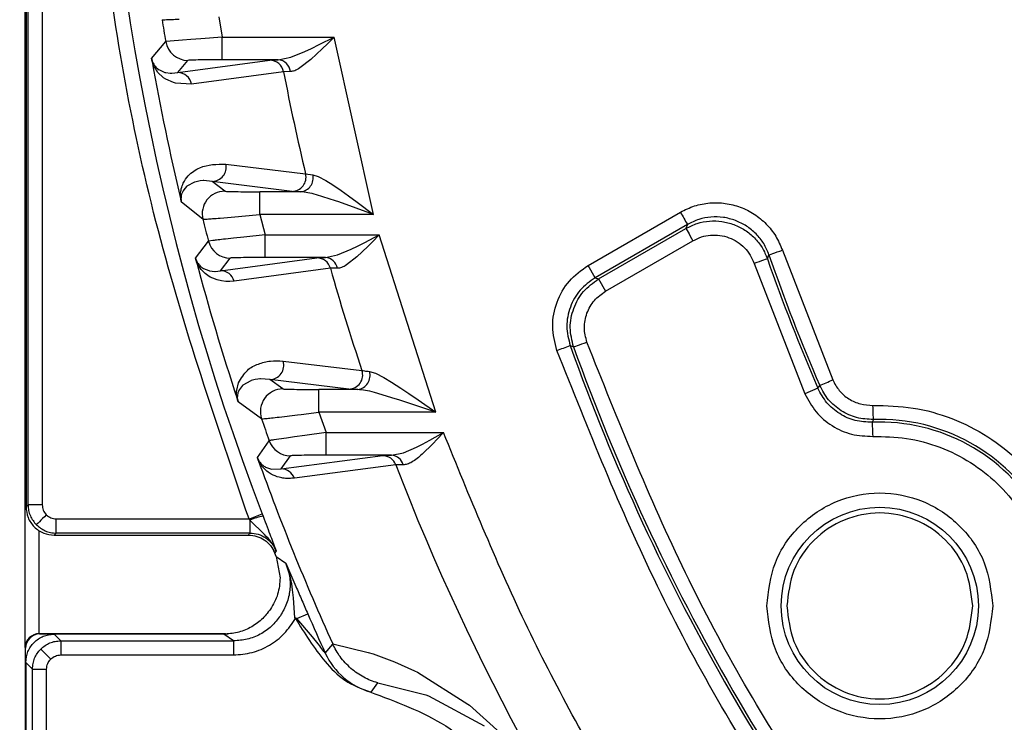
# Model space of a CAD drawing. Header units: millimetres. Extents: x 2719 to 13968, y 3953 to 13921.
# Tile 120 of 160: x 5440 to 5475, y 9382 to 9407. Entities that reach past the tile are written whole.
import ezdxf

# ---------------------------------------------------------------- set-up
doc = ezdxf.new("R2010")
doc.units = ezdxf.units.MM

msp = doc.modelspace()

# ---------------------------------------------------------------- linework, layer by layer
at = {"color": 7, "linetype": 'Continuous', "lineweight": 25}
for p, q in [((5440.499, 9384.835), (5440.499, 9456.273)), ((5440.531, 9451.794), (5440.531, 9389.814)), ((5440.604, 9389.887), (5440.604, 9451.721)), ((5441.104, 9451.721), (5441.104, 9389.887)), ((5447.357, 9407.17), (5447.48, 9406.442)), ((5446.077, 9406.342), (5445.634, 9406.305)), ((5446.367, 9406.363), (5446.077, 9406.342)), ((5446.722, 9406.389), (5446.367, 9406.363)), ((5447.48, 9406.442), (5446.722, 9406.389)), ((5447.48, 9406.442), (5451.439, 9406.442)), ((5447.48, 9405.642), (5447.48, 9406.442)), ((5450.916, 9406.181), (5451.439, 9406.442)), ((5451.439, 9406.442), (5451.202, 9406.207)), ((5452.84, 9400.171), (5451.439, 9406.442)), ((5444.979, 9405.689), (5445.477, 9406.287)), ((5445.634, 9406.305), (5445.477, 9406.287)), ((5450.402, 9405.938), (5450.639, 9406.048)), ((5451.023, 9406.031), (5450.616, 9405.653)), ((5450.639, 9406.048), (5450.916, 9406.181)), ((5451.202, 9406.207), (5451.023, 9406.031)), ((5445.903, 9405.191), (5449.164, 9405.627)), ((5445.903, 9405.191), (5446.266, 9405.622)), ((5449.465, 9405.642), (5447.48, 9405.642)), ((5449.164, 9405.627), (5449.465, 9405.642)), ((5449.465, 9405.642), (5449.908, 9405.738)), ((5449.908, 9405.738), (5450.402, 9405.938)), ((5450.616, 9405.653), (5450.229, 9405.353)), ((5445.103, 9405.414), (5445.132, 9405.381)), ((5445.132, 9405.381), (5445.221, 9405.304)), ((5445.221, 9405.304), (5445.256, 9405.282)), ((5445.256, 9405.282), (5445.45, 9405.198)), ((5445.402, 9405.006), (5445.193, 9405.204)), ((5445.482, 9404.953), (5445.402, 9405.006)), ((5445.45, 9405.198), (5445.482, 9405.189)), ((5445.482, 9405.189), (5445.637, 9405.169)), ((5445.749, 9404.834), (5445.482, 9404.953)), ((5445.637, 9405.169), (5445.697, 9405.168)), ((5445.697, 9405.168), (5445.903, 9405.191)), ((5449.651, 9405.221), (5446.39, 9404.784)), ((5449.893, 9405.225), (5449.651, 9405.221)), ((5445.825, 9404.812), (5445.749, 9404.834)), ((5446.39, 9404.784), (5445.825, 9404.812)), ((5447.608, 9401.95), (5450.433, 9401.601)), ((5450.433, 9401.601), (5450.685, 9401.572)), ((5450.685, 9401.572), (5450.879, 9401.515)), ((5450.879, 9401.515), (5451.15, 9401.373)), ((5446.216, 9401.155), (5446.118, 9401.045)), ((5446.229, 9401.166), (5446.216, 9401.155)), ((5446.498, 9401.31), (5446.229, 9401.166)), ((5446.512, 9401.314), (5446.498, 9401.31)), ((5446.648, 9401.347), (5446.512, 9401.314)), ((5446.699, 9401.355), (5446.648, 9401.347)), ((5446.802, 9401.364), (5446.699, 9401.355)), ((5446.826, 9401.365), (5446.802, 9401.364)), ((5447.124, 9401.34), (5446.826, 9401.365)), ((5449.951, 9400.986), (5447.124, 9401.34)), ((5447.57, 9400.991), (5447.124, 9401.34)), ((5451.15, 9401.373), (5451.398, 9401.216)), ((5451.398, 9401.216), (5451.695, 9401.013)), ((5446.045, 9400.904), (5446.04, 9400.888)), ((5446.093, 9401.007), (5446.045, 9400.904)), ((5446.118, 9401.045), (5446.093, 9401.007)), ((5448.812, 9400.171), (5448.812, 9400.97)), ((5450.262, 9400.97), (5448.812, 9400.97)), ((5450.262, 9400.97), (5449.951, 9400.986)), ((5451.495, 9400.649), (5450.817, 9400.863)), ((5451.695, 9401.013), (5451.957, 9400.825)), ((5451.957, 9400.825), (5452.262, 9400.602)), ((5446.794, 9399.998), (5446.036, 9400.599)), ((5451.609, 9400.61), (5451.495, 9400.649)), ((5452.84, 9400.171), (5451.609, 9400.61)), ((5452.262, 9400.602), (5452.84, 9400.171)), ((5447.403, 9400.041), (5448.051, 9400.099)), ((5448.051, 9400.099), (5448.176, 9400.11)), ((5448.176, 9400.11), (5448.812, 9400.171)), ((5452.84, 9400.171), (5448.812, 9400.171)), ((5448.812, 9400.171), (5448.999, 9399.443)), ((5460.435, 9398.361), (5463.703, 9400.248)), ((5463.953, 9399.815), (5460.685, 9397.928)), ((5463.953, 9399.815), (5463.9, 9399.671)), ((5448.241, 9399.365), (5447.884, 9399.328)), ((5448.999, 9399.443), (5448.241, 9399.365)), ((5448.999, 9399.443), (5453.037, 9399.443)), ((5448.999, 9398.643), (5448.999, 9399.443)), ((5452.533, 9399.179), (5453.037, 9399.443)), ((5453.037, 9399.443), (5452.81, 9399.209)), ((5455.046, 9393.171), (5453.037, 9399.443)), ((5460.805, 9397.884), (5463.9, 9399.671)), ((5463.9, 9399.671), (5463.905, 9399.661)), ((5463.905, 9399.661), (5463.92, 9399.636)), ((5463.92, 9399.636), (5463.943, 9399.596)), ((5463.943, 9399.596), (5463.974, 9399.542)), ((5463.974, 9399.542), (5464.012, 9399.476)), ((5464.012, 9399.476), (5464.055, 9399.402)), ((5464.055, 9399.402), (5464.101, 9399.322)), ((5446.533, 9398.625), (5446.99, 9399.222)), ((5447.147, 9399.245), (5446.99, 9399.222)), ((5447.884, 9399.328), (5447.594, 9399.297)), ((5452.04, 9398.934), (5452.268, 9399.044)), ((5452.639, 9399.036), (5452.251, 9398.666)), ((5452.268, 9399.044), (5452.533, 9399.179)), ((5452.81, 9399.209), (5452.639, 9399.036)), ((5461.055, 9397.451), (5464.15, 9399.238)), ((5464.101, 9399.322), (5464.15, 9399.238)), ((5451.137, 9398.643), (5451.565, 9398.736)), ((5451.565, 9398.736), (5452.04, 9398.934)), ((5452.251, 9398.666), (5451.882, 9398.379)), ((5466.788, 9398.597), (5466.842, 9398.738)), ((5466.842, 9398.738), (5466.853, 9398.741)), ((5466.853, 9398.741), (5466.88, 9398.751)), ((5466.88, 9398.751), (5466.924, 9398.766)), ((5466.924, 9398.766), (5466.983, 9398.787)), ((5466.983, 9398.787), (5467.054, 9398.811)), ((5467.054, 9398.811), (5467.135, 9398.839)), ((5467.135, 9398.839), (5467.223, 9398.87)), ((5467.223, 9398.87), (5467.315, 9398.902)), ((5467.315, 9398.902), (5469.097, 9394.313)), ((5446.669, 9398.373), (5446.698, 9398.342)), ((5447.42, 9398.176), (5450.831, 9398.628)), ((5447.42, 9398.176), (5447.765, 9398.623)), ((5451.137, 9398.643), (5448.999, 9398.643)), ((5450.831, 9398.628), (5451.137, 9398.643)), ((5460.685, 9397.928), (5460.435, 9398.361)), ((5466.407, 9398.464), (5466.316, 9398.433)), ((5466.316, 9398.433), (5468.116, 9393.814)), ((5466.495, 9398.495), (5466.407, 9398.464)), ((5466.576, 9398.523), (5466.495, 9398.495)), ((5466.647, 9398.548), (5466.576, 9398.523)), ((5466.706, 9398.569), (5466.647, 9398.548)), ((5466.75, 9398.584), (5466.706, 9398.569)), ((5466.777, 9398.594), (5466.75, 9398.584)), ((5466.788, 9398.597), (5466.777, 9398.594)), ((5446.735, 9398.218), (5446.685, 9398.284)), ((5446.789, 9398.157), (5446.735, 9398.218)), ((5446.786, 9398.273), (5446.819, 9398.253)), ((5446.877, 9398.074), (5446.789, 9398.157)), ((5446.819, 9398.253), (5447.003, 9398.179)), ((5446.974, 9398.002), (5446.877, 9398.074)), ((5447.058, 9397.951), (5446.974, 9398.002)), ((5447.003, 9398.179), (5447.033, 9398.172)), ((5447.033, 9398.172), (5447.218, 9398.154)), ((5447.144, 9397.908), (5447.058, 9397.951)), ((5447.218, 9398.154), (5447.232, 9398.154)), ((5447.232, 9398.154), (5447.42, 9398.176)), ((5451.308, 9398.263), (5447.897, 9397.809)), ((5451.556, 9398.263), (5451.308, 9398.263)), ((5447.305, 9397.849), (5447.144, 9397.908)), ((5447.456, 9397.814), (5447.305, 9397.849)), ((5447.609, 9397.797), (5447.456, 9397.814)), ((5447.75, 9397.796), (5447.609, 9397.797)), ((5447.897, 9397.809), (5447.75, 9397.796)), ((5460.685, 9397.928), (5460.805, 9397.884)), ((5460.805, 9397.884), (5461.055, 9397.451)), ((5459.802, 9395.523), (5459.922, 9395.477)), ((5460.004, 9395.506), (5460.062, 9395.527)), ((5460.062, 9395.527), (5460.134, 9395.553)), ((5460.134, 9395.553), (5460.214, 9395.582)), ((5460.214, 9395.582), (5460.302, 9395.613)), ((5460.302, 9395.613), (5460.393, 9395.646)), ((5459.922, 9395.477), (5459.933, 9395.481)), ((5459.933, 9395.481), (5459.96, 9395.491)), ((5459.96, 9395.491), (5460.004, 9395.506)), ((5449.638, 9394.976), (5452.429, 9394.644)), ((5452.692, 9394.61), (5452.902, 9394.547)), ((5452.902, 9394.547), (5453.203, 9394.394)), ((5447.992, 9393.95), (5448.051, 9394.206)), ((5448.196, 9394.114), (5448.086, 9393.976)), ((5448.209, 9394.125), (5448.196, 9394.114)), ((5448.488, 9394.283), (5448.209, 9394.125)), ((5448.501, 9394.287), (5448.488, 9394.283)), ((5448.647, 9394.326), (5448.501, 9394.287)), ((5448.741, 9394.34), (5448.647, 9394.326)), ((5448.813, 9394.347), (5448.741, 9394.34)), ((5448.839, 9394.348), (5448.813, 9394.347)), ((5449.166, 9394.325), (5448.839, 9394.348)), ((5451.959, 9393.987), (5449.166, 9394.325)), ((5449.63, 9393.992), (5449.166, 9394.325)), ((5453.203, 9394.394), (5453.474, 9394.232)), ((5453.474, 9394.232), (5453.799, 9394.023)), ((5468.575, 9394.013), (5468.638, 9394.115)), ((5448.031, 9393.848), (5448.027, 9393.832)), ((5448.075, 9393.956), (5448.031, 9393.848)), ((5448.086, 9393.976), (5448.075, 9393.956)), ((5450.906, 9393.171), (5450.906, 9393.971)), ((5452.278, 9393.971), (5450.906, 9393.971)), ((5452.278, 9393.971), (5451.959, 9393.987)), ((5453.607, 9393.646), (5452.876, 9393.861)), ((5453.799, 9394.023), (5454.085, 9393.832)), ((5454.085, 9393.832), (5454.417, 9393.606)), ((5468.575, 9394.013), (5468.116, 9393.814)), ((5448.873, 9392.934), (5448.045, 9393.535)), ((5453.73, 9393.607), (5453.607, 9393.646)), ((5455.046, 9393.171), (5453.73, 9393.607)), ((5454.417, 9393.606), (5455.046, 9393.171)), ((5449.491, 9392.996), (5450.144, 9393.075)), ((5450.144, 9393.075), (5450.276, 9393.091)), ((5450.276, 9393.091), (5450.906, 9393.171)), ((5455.046, 9393.171), (5450.906, 9393.171)), ((5450.906, 9393.171), (5451.162, 9392.444)), ((5470.528, 9393.312), (5470.524, 9393.408)), ((5470.531, 9393.219), (5470.528, 9393.312)), ((5470.534, 9393.133), (5470.531, 9393.219)), ((5470.536, 9393.058), (5470.534, 9393.133)), ((5470.541, 9392.909), (5470.494, 9392.809)), ((5470.494, 9392.809), (5470.494, 9392.798)), ((5470.494, 9392.798), (5470.495, 9392.769)), ((5470.495, 9392.769), (5470.497, 9392.722)), ((5470.497, 9392.722), (5470.5, 9392.66)), ((5470.538, 9392.995), (5470.536, 9393.058)), ((5470.54, 9392.949), (5470.538, 9392.995)), ((5470.541, 9392.92), (5470.54, 9392.949)), ((5470.541, 9392.909), (5470.541, 9392.92)), ((5451.162, 9392.444), (5450.403, 9392.342)), ((5451.162, 9392.444), (5455.316, 9392.444)), ((5451.162, 9391.644), (5451.162, 9392.444)), ((5454.831, 9392.176), (5455.316, 9392.444)), ((5455.316, 9392.444), (5455.095, 9392.209)), ((5470.5, 9392.66), (5470.503, 9392.585)), ((5470.503, 9392.585), (5470.507, 9392.499)), ((5470.507, 9392.499), (5470.511, 9392.406)), ((5470.511, 9392.406), (5470.515, 9392.309)), ((5448.724, 9391.561), (5449.142, 9392.158)), ((5449.752, 9392.252), (5449.308, 9392.188)), ((5450.043, 9392.293), (5449.752, 9392.252)), ((5450.403, 9392.342), (5450.043, 9392.293)), ((5454.354, 9391.929), (5454.573, 9392.039)), ((5454.936, 9392.042), (5454.561, 9391.679)), ((5454.573, 9392.039), (5454.831, 9392.176)), ((5455.095, 9392.209), (5454.936, 9392.042)), ((5453.478, 9391.644), (5453.895, 9391.733)), ((5453.895, 9391.733), (5454.354, 9391.929)), ((5448.869, 9391.332), (5448.897, 9391.305)), ((5449.57, 9391.161), (5453.165, 9391.629)), ((5449.57, 9391.161), (5449.897, 9391.624)), ((5453.478, 9391.644), (5451.162, 9391.644)), ((5448.983, 9391.243), (5449.015, 9391.226)), ((5449.015, 9391.226), (5449.189, 9391.161)), ((5449.189, 9391.161), (5449.217, 9391.155)), ((5449.217, 9391.155), (5449.57, 9391.161)), ((5453.628, 9391.306), (5450.034, 9390.834)), ((5440.531, 9389.814), (5440.604, 9389.887)), ((5441.104, 9389.887), (5440.604, 9389.887)), ((5440.959, 9389.242), (5440.926, 9389.209)), ((5441.003, 9389.286), (5440.959, 9389.242)), ((5441.057, 9389.34), (5441.003, 9389.286)), ((5441.117, 9389.4), (5441.057, 9389.34)), ((5441.182, 9389.465), (5441.117, 9389.4)), ((5441.25, 9389.533), (5441.182, 9389.465)), ((5441.604, 9389.387), (5448.428, 9389.387)), ((5441.604, 9388.887), (5441.604, 9389.387)), ((5448.46, 9389.344), (5448.428, 9389.387)), ((5448.977, 9388.835), (5448.46, 9389.344)), ((5448.46, 9389.344), (5448.46, 9388.887)), ((5448.895, 9389.566), (5448.927, 9389.481)), ((5440.905, 9389.188), (5440.897, 9389.18)), ((5440.926, 9389.209), (5440.905, 9389.188)), ((5441.604, 9388.887), (5441.531, 9388.814)), ((5448.46, 9388.887), (5441.604, 9388.887)), ((5448.439, 9388.855), (5448.46, 9388.887)), ((5441.531, 9388.814), (5448.411, 9388.814)), ((5448.411, 9388.814), (5448.439, 9388.855)), ((5449.385, 9388.057), (5449.278, 9388.323)), ((5449.388, 9388.259), (5449.339, 9388.187)), ((5449.385, 9388.057), (5449.732, 9387.828)), ((5449.385, 9388.057), (5449.53, 9387.308)), ((5449.732, 9387.828), (5450.088, 9387)), ((5449.885, 9387.364), (5449.732, 9387.828)), ((5449.942, 9387.093), (5449.885, 9387.364)), ((5449.973, 9386.882), (5449.942, 9387.093)), ((5450.004, 9386.591), (5449.973, 9386.882)), ((5450.047, 9385.881), (5450.004, 9386.591)), ((5450.121, 9385.861), (5450.047, 9385.881)), ((5450.121, 9385.861), (5450.508, 9386.03)), ((5450.679, 9385.22), (5450.121, 9385.861)), ((5441.008, 9385.326), (5441.017, 9385.317)), ((5441.008, 9385.326), (5447.673, 9385.326)), ((5441.525, 9385.309), (5441.761, 9385.073)), ((5447.531, 9385.309), (5441.525, 9385.309)), ((5441.761, 9385.073), (5447.881, 9385.073)), ((5441.761, 9385.073), (5441.761, 9384.573)), ((5447.881, 9385.073), (5447.531, 9385.309)), ((5447.881, 9385.073), (5447.881, 9384.573)), ((5450.879, 9384.964), (5450.679, 9385.22)), ((5440.517, 9384.817), (5440.499, 9384.835)), ((5440.517, 9367.277), (5440.517, 9384.817)), ((5441.054, 9384.78), (5441.062, 9384.772)), ((5441.062, 9384.772), (5441.083, 9384.751)), ((5441.083, 9384.751), (5441.116, 9384.718)), ((5441.116, 9384.718), (5441.16, 9384.674)), ((5450.932, 9384.894), (5450.879, 9384.964)), ((5451.129, 9384.636), (5451.396, 9384.956)), ((5451.391, 9384.967), (5452.645, 9384.663)), ((5451.391, 9384.967), (5451.396, 9384.956)), ((5441.16, 9384.674), (5441.214, 9384.62)), ((5441.214, 9384.62), (5441.274, 9384.56)), ((5441.274, 9384.56), (5441.339, 9384.495)), ((5441.339, 9384.495), (5441.407, 9384.427)), ((5441.761, 9384.573), (5447.881, 9384.573)), ((5452.645, 9384.663), (5452.82, 9384.608)), ((5452.82, 9384.608), (5453.396, 9384.404)), ((5453.396, 9384.404), (5453.583, 9384.33)), ((5440.525, 9384.309), (5440.761, 9384.073)), ((5440.525, 9384.309), (5440.525, 9383.059)), ((5440.761, 9384.073), (5441.261, 9384.073)), ((5440.761, 9368.014), (5440.761, 9384.073)), ((5441.261, 9368.014), (5441.261, 9384.073)), ((5453.583, 9384.33), (5454.292, 9384.011)), ((5454.292, 9384.011), (5454.393, 9383.962)), ((5454.393, 9383.962), (5456.181, 9382.835)), ((5452.754, 9383.259), (5452.986, 9383.582)), ((5452.986, 9383.582), (5454.689, 9383.161)), ((5440.525, 9383.059), (5440.525, 9381.059)), ((5452.709, 9383.262), (5452.754, 9383.259)), ((5454.689, 9383.161), (5454.781, 9383.128)), ((5454.781, 9383.128), (5456.757, 9382.067)), ((5456.181, 9382.835), (5456.235, 9382.793)), ((5456.235, 9382.793), (5457.328, 9381.819))]:
    msp.add_line(p, q, dxfattribs=at)
at = {"color": 8, "linetype": 'Continuous', "lineweight": 25}
for p, q in [((5440.999, 9385.326), (5440.999, 9388.97)), ((5447.601, 9385.317), (5441.017, 9385.317))]:
    msp.add_line(p, q, dxfattribs=at)
at = {"color": 7, "linetype": 'Continuous', "lineweight": 25}
msp.add_circle((5470.765, 9386.309), 3.491, dxfattribs=at)
at = {"color": 30, "true_color": 0xf26722}
for centre, radius, start, end in [((5530.513, 8540.921), 2359.686, 330, 180), ((4650.63, 8540.921), 1479.803, 28.644316, 121.355684)]:
    msp.add_arc(centre, radius, start, end, dxfattribs=at)
at = {"color": 7, "linetype": 'Continuous', "lineweight": 25}
for centre, radius, start, end in [((5530.513, 9420.804), 150.98, 116.61465, 263.40235), ((5530.513, 9420.804), 139.981, 121.00272, 238.99728), ((5530.513, 9420.804), 87.393, 159.05628, 200.94372), ((5530.513, 9420.804), 86.266, 189.16558, 189.68799), ((5446.266, 9406.422), 0.8, 189.6985, 269.9872), ((5449.161, 9405.128), 0.498, 10.666, 89.6683), ((5449.432, 9405.181), 0.463, 5.5059, 85.9806), ((5530.513, 9420.804), 86.86, 190.08165, 193.39148), ((5445.9, 9404.693), 0.498, 10.528, 89.6653), ((5530.513, 9420.804), 82.35, 190.90806, 193.48448), ((5447.12, 9401.84), 0.5, 270.5145, 12.6857), ((5449.947, 9401.486), 0.5, 270.496, 13.365), ((5450.21, 9401.457), 0.489, 276.0532, 13.6429), ((5447.57, 9400.191), 0.8, 90.0266, 193.9279), ((5896.288, 9649.72), 499.365, 209.97208, 210.02943), ((5530.513, 9420.804), 86.266, 193.95625, 194.4879), ((5447.765, 9399.423), 0.8, 194.5007, 269.9897), ((5530.513, 9420.804), 67.386, 199.11451, 203.33194), ((5530.513, 9420.804), 86.86, 194.85425, 198.23746), ((5450.829, 9398.13), 0.498, 15.5648, 89.6885), ((5451.107, 9398.189), 0.455, 9.3715, 86.2431), ((5530.513, 9420.804), 67.484, 199.21225, 203.39066), ((5447.417, 9397.678), 0.498, 15.2351, 89.6751), ((5530.513, 9420.804), 82.35, 195.88556, 198.52178), ((5366.116, 9656.803), 277.568, 289.62279, 289.72598), ((5530.513, 9420.804), 75.095, 199.67317, 220.32683), ((5530.513, 9420.804), 74.997, 199.73729, 220.26271), ((5449.161, 9394.825), 0.5, 270.5588, 17.5074), ((5451.954, 9394.487), 0.5, 270.5738, 18.2998), ((5452.221, 9394.462), 0.494, 276.7137, 17.4985), ((5464.689, 9403.9), 10.552, 291.974, 294.6887), ((5449.631, 9393.192), 0.8, 90.0367, 198.8147), ((5530.513, 9420.804), 86.266, 198.84891, 199.39436), ((5470.765, 9386.309), 6.506, 327.6064, 92.3936), ((5470.765, 9386.309), 6.604, 328.0556, 91.9444), ((5449.897, 9392.424), 0.8, 199.4088, 269.9944), ((5530.513, 9420.804), 86.86, 199.73454, 204.36749), ((5453.162, 9391.131), 0.497, 20.5891, 89.6997), ((5453.45, 9391.198), 0.447, 13.2724, 86.4483), ((5449.567, 9390.663), 0.497, 20.0426, 89.6955), ((5530.513, 9420.804), 82.35, 200.98969, 232.29115), ((5345.042, 9660.206), 289.882, 290.89443, 290.99323), ((5449.142, 9387.882), 1.613, 97.6602, 114.9984), ((5530.513, 9420.804), 87.235, 203.49234, 204.49403), ((5441.017, 9384.817), 0.5, 90.0325, 179.971), ((5453.404, 9385.673), 2.5, 204.5045, 254.9489)]:
    msp.add_arc(centre, radius, start, end, dxfattribs=at)
for centre, major_axis, ratio, start_param, end_param in [((5440.999, 9384.835), (0.464, 0.192), 0.975619, 1.186748, 2.740091), ((5441.008, 9384.826), (-0.354, 0.354), 0.999695, 5.497939, 5.515088)]:
    msp.add_ellipse(centre, major_axis=major_axis, ratio=ratio, start_param=start_param, end_param=end_param, dxfattribs=at)
for points, knots in [([(5448.428, 9389.387), (5447.274, 9392.765), (5444.966, 9399.523), (5443.011, 9410.1), (5442.751, 9417.237), (5442.621, 9420.804)], [0, 0, 0, 0, 0.333225, 0.666769, 1, 1, 1, 1]), ([(5445.349, 9407.063), (5445.38, 9407.062), (5445.429, 9407.061), (5445.679, 9407.072), (5445.86, 9407.081), (5445.952, 9407.086)], [0, 0, 0, 0, 0.479067, 0.734531, 1, 1, 1, 1]), ([(5444.979, 9405.689), (5444.98, 9405.685), (5444.981, 9405.677), (5444.985, 9405.66), (5444.993, 9405.628), (5445.011, 9405.569), (5445.051, 9405.482), (5445.082, 9405.443), (5445.103, 9405.414)], [0, 0, 0, 0, 0.011641, 0.027529, 0.059623, 0.143208, 0.380958, 1, 1, 1, 1]), ([(5444.994, 9405.599), (5444.991, 9405.617), (5444.987, 9405.642), (5444.982, 9405.672), (5444.98, 9405.684), (5444.979, 9405.689)], [0, 0, 0, 0, 0.561561, 0.792213, 1, 1, 1, 1]), ([(5447.48, 9405.642), (5447.324, 9405.642), (5447.011, 9405.641), (5446.612, 9405.637), (5446.328, 9405.63), (5446.286, 9405.624), (5446.266, 9405.622)], [0, 0, 0, 0, 0.24935, 0.498824, 0.749653, 1, 1, 1, 1]), ([(5445.193, 9405.204), (5445.163, 9405.248), (5445.109, 9405.326), (5445.042, 9405.437), (5445.003, 9405.569), (5444.994, 9405.599)], [0, 0, 0, 0, 0.496765, 0.887721, 1, 1, 1, 1]), ([(5450.229, 9405.353), (5450.166, 9405.316), (5450.045, 9405.244), (5449.942, 9405.231), (5449.893, 9405.225)], [0, 0, 0, 0, 0.517631, 1, 1, 1, 1]), ([(5446.015, 9400.687), (5446.011, 9400.722), (5446.001, 9400.804), (5446.004, 9400.943), (5446.033, 9401.115), (5446.121, 9401.341), (5446.333, 9401.624), (5446.815, 9401.944), (5447.291, 9401.948), (5447.608, 9401.95)], [0, 0, 0, 0, 0.0097189, 0.0229806, 0.0618813, 0.1242041, 0.2481566, 0.4997897, 1, 1, 1, 1]), ([(5446.04, 9400.888), (5446.034, 9400.858), (5446.025, 9400.812), (5446.018, 9400.741), (5446.021, 9400.683), (5446.028, 9400.642), (5446.032, 9400.617), (5446.035, 9400.605), (5446.037, 9400.599)], [0, 0, 0, 0, 0.5321432, 0.7903686, 0.9051735, 0.9557766, 0.9785753, 1, 1, 1, 1]), ([(5447.57, 9400.991), (5447.576, 9400.99), (5447.589, 9400.987), (5447.693, 9400.982), (5447.927, 9400.976), (5448.337, 9400.971), (5448.654, 9400.971), (5448.812, 9400.97)], [0, 0, 0, 0, 0.1248139, 0.2501198, 0.4992837, 0.7497909, 1, 1, 1, 1]), ([(5450.817, 9400.863), (5450.713, 9400.892), (5450.514, 9400.946), (5450.343, 9400.962), (5450.262, 9400.97)], [0, 0, 0, 0, 0.519448, 1, 1, 1, 1]), ([(5446.036, 9400.599), (5446.035, 9400.604), (5446.033, 9400.614), (5446.025, 9400.644), (5446.019, 9400.669), (5446.015, 9400.687)], [0, 0, 0, 0, 0.198273, 0.425994, 1, 1, 1, 1]), ([(5463.703, 9400.248), (5463.868, 9400.329), (5464.198, 9400.493), (5464.745, 9400.593), (5465.297, 9400.58), (5465.834, 9400.444), (5466.328, 9400.195), (5466.754, 9399.843), (5467.102, 9399.41), (5467.244, 9399.071), (5467.315, 9398.902)], [0, 0, 0, 0, 0.125191, 0.250175, 0.375112, 0.500211, 0.625135, 0.749964, 0.874961, 1, 1, 1, 1]), ([(5446.794, 9399.998), (5446.826, 9399.999), (5446.876, 9399.999), (5447.128, 9400.018), (5447.31, 9400.033), (5447.403, 9400.041)], [0, 0, 0, 0, 0.4798669, 0.7350933, 1, 1, 1, 1]), ([(5465.653, 9399.957), (5465.512, 9399.999), (5465.231, 9400.084), (5464.787, 9400.089), (5464.349, 9400.012), (5464.085, 9399.881), (5463.953, 9399.815)], [0, 0, 0, 0, 0.249326, 0.49921, 0.749358, 1, 1, 1, 1]), ([(5463.9, 9399.671), (5464.032, 9399.737), (5464.295, 9399.868), (5464.733, 9399.945), (5465.176, 9399.94), (5465.457, 9399.856), (5465.597, 9399.814)], [0, 0, 0, 0, 0.250657, 0.500813, 0.75068, 1, 1, 1, 1]), ([(5465.597, 9399.814), (5465.731, 9399.753), (5465.999, 9399.633), (5466.337, 9399.347), (5466.618, 9399.004), (5466.731, 9398.733), (5466.788, 9398.597)], [0, 0, 0, 0, 0.249597, 0.499753, 0.749931, 1, 1, 1, 1]), ([(5466.842, 9398.738), (5466.786, 9398.874), (5466.673, 9399.145), (5466.392, 9399.489), (5466.054, 9399.776), (5465.786, 9399.897), (5465.653, 9399.957)], [0, 0, 0, 0, 0.250052, 0.500208, 0.750389, 1, 1, 1, 1]), ([(5464.15, 9399.238), (5464.248, 9399.287), (5464.445, 9399.385), (5464.773, 9399.444), (5465.104, 9399.438), (5465.426, 9399.356), (5465.723, 9399.208), (5465.979, 9398.996), (5466.188, 9398.737), (5466.273, 9398.534), (5466.316, 9398.433)], [0, 0, 0, 0, 0.124702, 0.249826, 0.374776, 0.499594, 0.625075, 0.750158, 0.875122, 1, 1, 1, 1]), ([(5447.594, 9399.297), (5447.5, 9399.286), (5447.319, 9399.267), (5447.203, 9399.252), (5447.147, 9399.245)], [0, 0, 0, 0, 0.516207, 1, 1, 1, 1]), ([(5446.533, 9398.625), (5446.534, 9398.621), (5446.536, 9398.613), (5446.541, 9398.597), (5446.545, 9398.585), (5446.549, 9398.574), (5446.555, 9398.558), (5446.573, 9398.512), (5446.598, 9398.467), (5446.633, 9398.416), (5446.655, 9398.389), (5446.669, 9398.373)], [0, 0, 0, 0, 0.014934, 0.030014, 0.061777, 0.070921, 0.087353, 0.146359, 0.383173, 0.614262, 1, 1, 1, 1]), ([(5446.556, 9398.536), (5446.552, 9398.553), (5446.543, 9398.584), (5446.536, 9398.612), (5446.533, 9398.625)], [0, 0, 0, 0, 0.516049, 1, 1, 1, 1]), ([(5446.685, 9398.284), (5446.681, 9398.29), (5446.672, 9398.306), (5446.652, 9398.335), (5446.625, 9398.379), (5446.593, 9398.441), (5446.567, 9398.507), (5446.556, 9398.536)], [0, 0, 0, 0, 0.08848, 0.248259, 0.496957, 0.776465, 1, 1, 1, 1]), ([(5446.698, 9398.342), (5446.709, 9398.332), (5446.739, 9398.303), (5446.768, 9398.285), (5446.786, 9398.273)], [0, 0, 0, 0, 0.373994, 1, 1, 1, 1]), ([(5448.999, 9398.643), (5448.842, 9398.643), (5448.527, 9398.642), (5448.118, 9398.638), (5447.885, 9398.632), (5447.782, 9398.627), (5447.77, 9398.624), (5447.765, 9398.623)], [0, 0, 0, 0, 0.249125, 0.498312, 0.748777, 0.874338, 1, 1, 1, 1]), ([(5451.882, 9398.379), (5451.822, 9398.344), (5451.705, 9398.278), (5451.605, 9398.268), (5451.556, 9398.263)], [0, 0, 0, 0, 0.515734, 1, 1, 1, 1]), ([(5459.331, 9395.355), (5459.261, 9395.638), (5459.121, 9396.204), (5459.296, 9397.074), (5459.726, 9397.85), (5460.199, 9398.19), (5460.435, 9398.361)], [0, 0, 0, 0, 0.250057, 0.500211, 0.75002, 1, 1, 1, 1]), ([(5460.685, 9397.928), (5460.496, 9397.791), (5460.118, 9397.519), (5459.774, 9396.898), (5459.633, 9396.202), (5459.746, 9395.75), (5459.802, 9395.523)], [0, 0, 0, 0, 0.250009, 0.499978, 0.749588, 1, 1, 1, 1]), ([(5459.922, 9395.477), (5459.865, 9395.704), (5459.751, 9396.157), (5459.899, 9396.851), (5460.235, 9397.476), (5460.615, 9397.748), (5460.805, 9397.884)], [0, 0, 0, 0, 0.250495, 0.500111, 0.749705, 1, 1, 1, 1]), ([(5460.393, 9395.646), (5460.351, 9395.816), (5460.266, 9396.156), (5460.371, 9396.679), (5460.63, 9397.145), (5460.913, 9397.349), (5461.055, 9397.451)], [0, 0, 0, 0, 0.250039, 0.500928, 0.750564, 1, 1, 1, 1]), ([(5473.665, 9372.657), (5471.831, 9374.987), (5468.161, 9379.648), (5463.695, 9387.384), (5461.493, 9392.893), (5460.393, 9395.646)], [0, 0, 0, 0, 0.333237, 0.666771, 1, 1, 1, 1]), ([(5472.882, 9371.883), (5471.008, 9374.26), (5467.256, 9379.016), (5462.695, 9386.915), (5460.452, 9392.542), (5459.331, 9395.355)], [0, 0, 0, 0, 0.333228, 0.666762, 1, 1, 1, 1]), ([(5448.051, 9394.206), (5448.152, 9394.369), (5448.353, 9394.696), (5448.755, 9394.884), (5449.175, 9395.002), (5449.484, 9394.984), (5449.638, 9394.976)], [0, 0, 0, 0, 0.251587, 0.503037, 0.752381, 1, 1, 1, 1]), ([(5452.429, 9394.644), (5452.454, 9394.64), (5452.505, 9394.631), (5452.629, 9394.617), (5452.692, 9394.61)], [0, 0, 0, 0, 0.4920833, 1, 1, 1, 1]), ([(5470.541, 9392.909), (5470.34, 9392.919), (5469.939, 9392.939), (5469.39, 9393.2), (5468.922, 9393.586), (5468.732, 9393.938), (5468.638, 9394.115)], [0, 0, 0, 0, 0.251086, 0.500724, 0.75007, 1, 1, 1, 1]), ([(5469.097, 9394.313), (5469.168, 9394.181), (5469.31, 9393.916), (5469.66, 9393.624), (5470.074, 9393.433), (5470.374, 9393.416), (5470.524, 9393.408)], [0, 0, 0, 0, 0.249902, 0.49974, 0.749245, 1, 1, 1, 1]), ([(5448.016, 9393.621), (5448.01, 9393.649), (5447.996, 9393.716), (5447.985, 9393.836), (5447.989, 9393.901), (5447.992, 9393.95)], [0, 0, 0, 0, 0.165028, 0.382044, 1, 1, 1, 1]), ([(5448.027, 9393.832), (5448.024, 9393.799), (5448.017, 9393.743), (5448.011, 9393.678), (5448.029, 9393.592), (5448.036, 9393.567), (5448.041, 9393.548), (5448.044, 9393.538), (5448.045, 9393.535)], [0, 0, 0, 0, 0.530549, 0.884814, 0.933304, 0.966858, 0.98829, 1, 1, 1, 1]), ([(5449.63, 9393.992), (5449.637, 9393.99), (5449.65, 9393.988), (5449.762, 9393.982), (5450.006, 9393.977), (5450.426, 9393.972), (5450.746, 9393.972), (5450.906, 9393.971)], [0, 0, 0, 0, 0.125146, 0.251092, 0.500867, 0.750175, 1, 1, 1, 1]), ([(5452.876, 9393.861), (5452.874, 9393.862), (5452.767, 9393.895), (5452.546, 9393.944), (5452.366, 9393.962), (5452.278, 9393.971)], [0, 0, 0, 0, 0.008, 0.520482, 1, 1, 1, 1]), ([(5468.116, 9393.814), (5468.236, 9393.593), (5468.476, 9393.149), (5469.063, 9392.662), (5469.759, 9392.344), (5470.262, 9392.321), (5470.515, 9392.309)], [0, 0, 0, 0, 0.250127, 0.499695, 0.7495, 1, 1, 1, 1]), ([(5470.494, 9392.809), (5470.291, 9392.818), (5469.888, 9392.835), (5469.334, 9393.094), (5468.861, 9393.48), (5468.67, 9393.835), (5468.575, 9394.013)], [0, 0, 0, 0, 0.250957, 0.500703, 0.750105, 1, 1, 1, 1]), ([(5448.045, 9393.535), (5448.044, 9393.539), (5448.04, 9393.55), (5448.03, 9393.579), (5448.022, 9393.603), (5448.016, 9393.621)], [0, 0, 0, 0, 0.197615, 0.425597, 1, 1, 1, 1]), ([(5470.524, 9393.408), (5471, 9393.397), (5471.951, 9393.374), (5473.333, 9392.98), (5474.612, 9392.339), (5475.736, 9391.45), (5476.662, 9390.357), (5477.346, 9389.101), (5477.786, 9387.734), (5477.842, 9386.784), (5477.869, 9386.309)], [0, 0, 0, 0, 0.124999, 0.250002, 0.375, 0.5, 0.624996, 0.75, 0.875001, 1, 1, 1, 1]), ([(5448.873, 9392.934), (5448.906, 9392.935), (5448.957, 9392.937), (5449.214, 9392.964), (5449.397, 9392.986), (5449.491, 9392.996)], [0, 0, 0, 0, 0.479353, 0.734644, 1, 1, 1, 1]), ([(5481.156, 9357.379), (5479.271, 9358.927), (5475.491, 9362.031), (5470.377, 9367.331), (5465.721, 9373.058), (5461.63, 9379.201), (5458.082, 9385.655), (5456.236, 9390.185), (5455.316, 9392.444)], [0, 0, 0, 0, 0.165853, 0.332581, 0.499999, 0.66743, 0.834154, 1, 1, 1, 1]), ([(5449.308, 9392.188), (5449.261, 9392.18), (5449.167, 9392.165), (5449.151, 9392.16), (5449.142, 9392.158)], [0, 0, 0, 0, 0.505891, 1, 1, 1, 1]), ([(5470.515, 9392.309), (5470.915, 9392.303), (5471.723, 9392.29), (5472.904, 9391.963), (5473.996, 9391.421), (5474.95, 9390.672), (5475.738, 9389.75), (5476.326, 9388.681), (5476.702, 9387.515), (5476.749, 9386.708), (5476.772, 9386.309)], [0, 0, 0, 0, 0.123722, 0.249999, 0.376276, 0.499997, 0.62372, 0.749996, 0.876271, 1, 1, 1, 1]), ([(5454.561, 9391.679), (5454.44, 9391.576), (5454.257, 9391.422), (5454.033, 9391.316), (5453.934, 9391.306), (5453.885, 9391.301)], [0, 0, 0, 0, 0.500309, 0.754236, 1, 1, 1, 1]), ([(5448.755, 9391.475), (5448.749, 9391.491), (5448.738, 9391.521), (5448.729, 9391.548), (5448.724, 9391.561)], [0, 0, 0, 0, 0.515384, 1, 1, 1, 1]), ([(5448.725, 9391.561), (5448.725, 9391.56), (5448.726, 9391.556), (5448.729, 9391.547), (5448.735, 9391.534), (5448.745, 9391.509), (5448.769, 9391.461), (5448.796, 9391.418), (5448.832, 9391.372), (5448.855, 9391.348), (5448.869, 9391.332)], [0, 0, 0, 0, 0.00223, 0.01851, 0.037331, 0.064029, 0.14932, 0.385671, 0.604803, 1, 1, 1, 1]), ([(5450.034, 9390.834), (5449.973, 9390.828), (5449.857, 9390.818), (5449.677, 9390.823), (5449.471, 9390.861), (5449.221, 9390.961), (5448.996, 9391.118), (5448.819, 9391.342), (5448.766, 9391.451), (5448.755, 9391.475)], [0, 0, 0, 0, 0.177586, 0.338481, 0.500217, 0.72071, 0.939569, 0.986741, 1, 1, 1, 1]), ([(5451.162, 9391.644), (5451.003, 9391.644), (5450.683, 9391.643), (5450.334, 9391.64), (5450.118, 9391.635), (5449.996, 9391.632), (5449.914, 9391.628), (5449.903, 9391.625), (5449.897, 9391.624)], [0, 0, 0, 0, 0.249547, 0.49875, 0.624184, 0.749018, 0.874506, 1, 1, 1, 1]), ([(5453.165, 9391.629), (5453.194, 9391.631), (5453.253, 9391.637), (5453.403, 9391.642), (5453.478, 9391.644)], [0, 0, 0, 0, 0.497975, 1, 1, 1, 1]), ([(5448.897, 9391.305), (5448.908, 9391.296), (5448.938, 9391.27), (5448.966, 9391.254), (5448.983, 9391.243)], [0, 0, 0, 0, 0.3693262, 1, 1, 1, 1]), ([(5453.885, 9391.301), (5453.823, 9391.303), (5453.7, 9391.308), (5453.651, 9391.307), (5453.628, 9391.306)], [0, 0, 0, 0, 0.506264, 1, 1, 1, 1]), ([(5466.766, 9386.309), (5466.826, 9386.832), (5466.946, 9387.879), (5467.871, 9389.21), (5469.193, 9390.1), (5470.765, 9390.412), (5472.338, 9390.1), (5473.66, 9389.21), (5474.585, 9387.879), (5474.705, 9386.832), (5474.765, 9386.309)], [0, 0, 0, 0, 0.1250023, 0.2500035, 0.3749987, 0.5, 0.6250013, 0.7499965, 0.8749977, 1, 1, 1, 1]), ([(5440.531, 9389.814), (5440.545, 9389.686), (5440.567, 9389.491), (5440.692, 9389.258), (5440.819, 9389.102), (5440.975, 9388.975), (5441.208, 9388.849), (5441.403, 9388.828), (5441.531, 9388.814)], [0, 0, 0, 0, 0.24388, 0.371819, 0.500043, 0.627958, 0.756179, 1, 1, 1, 1]), ([(5440.604, 9389.887), (5440.608, 9389.819), (5440.616, 9389.685), (5440.695, 9389.432), (5440.817, 9389.28), (5440.897, 9389.18)], [0, 0, 0, 0, 0.260759, 0.514728, 1, 1, 1, 1]), ([(5441.104, 9389.887), (5441.111, 9389.821), (5441.124, 9389.688), (5441.208, 9389.585), (5441.25, 9389.533)], [0, 0, 0, 0, 0.499481, 1, 1, 1, 1]), ([(5474.056, 9386.309), (5474.006, 9386.739), (5473.907, 9387.6), (5473.146, 9388.696), (5472.059, 9389.427), (5470.765, 9389.684), (5469.472, 9389.427), (5468.385, 9388.696), (5467.624, 9387.6), (5467.525, 9386.739), (5467.475, 9386.309)], [0, 0, 0, 0, 0.124997, 0.250005, 0.375, 0.499999, 0.624999, 0.749994, 0.875003, 1, 1, 1, 1]), ([(5441.25, 9389.533), (5441.302, 9389.491), (5441.405, 9389.407), (5441.537, 9389.394), (5441.604, 9389.387)], [0, 0, 0, 0, 0.499628, 1, 1, 1, 1]), ([(5448.927, 9389.481), (5448.975, 9389.354), (5449.073, 9389.097), (5449.243, 9388.65), (5449.33, 9388.417), (5449.388, 9388.259)], [0, 0, 0, 0, 0.2450174, 0.4929687, 1, 1, 1, 1]), ([(5440.897, 9389.18), (5440.997, 9389.1), (5441.149, 9388.978), (5441.401, 9388.899), (5441.536, 9388.891), (5441.604, 9388.887)], [0, 0, 0, 0, 0.485196, 0.739176, 1, 1, 1, 1]), ([(5448.46, 9388.887), (5448.56, 9388.879), (5448.758, 9388.862), (5449.026, 9388.724), (5449.254, 9388.526), (5449.343, 9388.348), (5449.388, 9388.26)], [0, 0, 0, 0, 0.250234, 0.499987, 0.74984, 1, 1, 1, 1]), ([(5448.411, 9388.814), (5448.51, 9388.806), (5448.708, 9388.789), (5448.978, 9388.654), (5449.204, 9388.454), (5449.294, 9388.276), (5449.339, 9388.187)], [0, 0, 0, 0, 0.250121, 0.499705, 0.749794, 1, 1, 1, 1]), ([(5449.388, 9388.259), (5449.365, 9388.313), (5449.339, 9388.373), (5449.281, 9388.475), (5449.183, 9388.627), (5449.062, 9388.749), (5448.977, 9388.835)], [0, 0, 0, 0, 0.244171, 0.272624, 0.490505, 1, 1, 1, 1]), ([(5449.732, 9387.828), (5449.783, 9387.672), (5449.884, 9387.361), (5449.891, 9386.866), (5449.784, 9386.382), (5449.62, 9386.099), (5449.538, 9385.958)], [0, 0, 0, 0, 0.249994, 0.500598, 0.750156, 1, 1, 1, 1]), ([(5449.53, 9387.308), (5449.515, 9387.109), (5449.484, 9386.711), (5449.287, 9386.364), (5449.188, 9386.19)], [0, 0, 0, 0, 0.500046, 1, 1, 1, 1]), ([(5450.088, 9387), (5450.158, 9386.838), (5450.29, 9386.533), (5450.439, 9386.19), (5450.508, 9386.03)], [0, 0, 0, 0, 0.532427, 1, 1, 1, 1]), ([(5449.188, 9386.19), (5449.087, 9386.061), (5448.886, 9385.804), (5448.477, 9385.527), (5448.02, 9385.343), (5447.694, 9385.32), (5447.531, 9385.309)], [0, 0, 0, 0, 0.250009, 0.499992, 0.750006, 1, 1, 1, 1]), ([(5474.765, 9386.309), (5474.705, 9385.785), (5474.585, 9384.738), (5473.66, 9383.407), (5472.338, 9382.517), (5470.765, 9382.205), (5469.193, 9382.517), (5467.871, 9383.407), (5466.946, 9384.738), (5466.826, 9385.785), (5466.766, 9386.309)], [0, 0, 0, 0, 0.125003, 0.249998, 0.374999, 0.5, 0.625001, 0.750002, 0.874997, 1, 1, 1, 1]), ([(5467.475, 9386.309), (5467.525, 9385.878), (5467.624, 9385.017), (5468.385, 9383.922), (5469.472, 9383.19), (5470.765, 9382.933), (5472.059, 9383.19), (5473.146, 9383.922), (5473.907, 9385.017), (5474.006, 9385.878), (5474.056, 9386.309)], [0, 0, 0, 0, 0.1249974, 0.249998, 0.3750003, 0.5000005, 0.6250007, 0.750003, 0.8750021, 1, 1, 1, 1]), ([(5449.538, 9385.958), (5449.438, 9385.828), (5449.238, 9385.57), (5448.831, 9385.289), (5448.371, 9385.108), (5448.044, 9385.085), (5447.881, 9385.073)], [0, 0, 0, 0, 0.249776, 0.499294, 0.749809, 1, 1, 1, 1]), ([(5447.881, 9384.573), (5448.103, 9384.59), (5448.548, 9384.624), (5449.165, 9384.898), (5449.702, 9385.306), (5449.947, 9385.678), (5450.069, 9385.864)], [0, 0, 0, 0, 0.249863, 0.500602, 0.750352, 1, 1, 1, 1]), ([(5450.069, 9385.864), (5450.066, 9385.868), (5450.061, 9385.874), (5450.053, 9385.879), (5450.049, 9385.881), (5450.047, 9385.881)], [0, 0, 0, 0, 0.537589, 0.773293, 1, 1, 1, 1]), ([(5450.069, 9385.864), (5450.396, 9385.344), (5450.895, 9384.549), (5451.788, 9383.615), (5452.402, 9383.38), (5452.709, 9383.262)], [0, 0, 0, 0, 0.486314, 0.743166, 1, 1, 1, 1]), ([(5440.525, 9384.309), (5440.54, 9384.44), (5440.57, 9384.702), (5440.802, 9385.032), (5441.132, 9385.264), (5441.394, 9385.294), (5441.525, 9385.309)], [0, 0, 0, 0, 0.249942, 0.499998, 0.749996, 1, 1, 1, 1]), ([(5441.054, 9384.78), (5441.103, 9384.824), (5441.201, 9384.911), (5441.376, 9385.002), (5441.564, 9385.062), (5441.695, 9385.069), (5441.761, 9385.073)], [0, 0, 0, 0, 0.250021, 0.500003, 0.749986, 1, 1, 1, 1]), ([(5440.761, 9384.073), (5440.765, 9384.139), (5440.772, 9384.27), (5440.832, 9384.458), (5440.923, 9384.633), (5441.01, 9384.731), (5441.054, 9384.78)], [0, 0, 0, 0, 0.249961, 0.500049, 0.750031, 1, 1, 1, 1]), ([(5451.129, 9384.636), (5451.128, 9384.636), (5451.127, 9384.637), (5451.113, 9384.654), (5451.054, 9384.733), (5450.985, 9384.824), (5450.932, 9384.894)], [0, 0, 0, 0, 0.070939, 0.149615, 0.351453, 1, 1, 1, 1]), ([(5452.039, 9384.094), (5451.901, 9384.228), (5451.64, 9384.482), (5451.474, 9384.805), (5451.396, 9384.956)], [0, 0, 0, 0, 0.531451, 1, 1, 1, 1]), ([(5441.261, 9384.073), (5441.268, 9384.139), (5441.281, 9384.272), (5441.365, 9384.375), (5441.407, 9384.427)], [0, 0, 0, 0, 0.500304, 1, 1, 1, 1]), ([(5441.407, 9384.427), (5441.459, 9384.469), (5441.562, 9384.553), (5441.695, 9384.566), (5441.761, 9384.573)], [0, 0, 0, 0, 0.500339, 1, 1, 1, 1]), ([(5452.986, 9383.582), (5452.816, 9383.64), (5452.473, 9383.759), (5452.185, 9383.981), (5452.039, 9384.094)], [0, 0, 0, 0, 0.493723, 1, 1, 1, 1]), ([(5452.709, 9383.262), (5453.638, 9382.92), (5455.497, 9382.236), (5457.659, 9380.141), (5459.134, 9377.517), (5459.321, 9375.546), (5459.415, 9374.56)], [0, 0, 0, 0, 0.25, 0.5, 0.749996, 1, 1, 1, 1])]:
    msp.add_open_spline(points, degree=3, knots=knots, dxfattribs=at)

doc.saveas('drawing.dxf')
